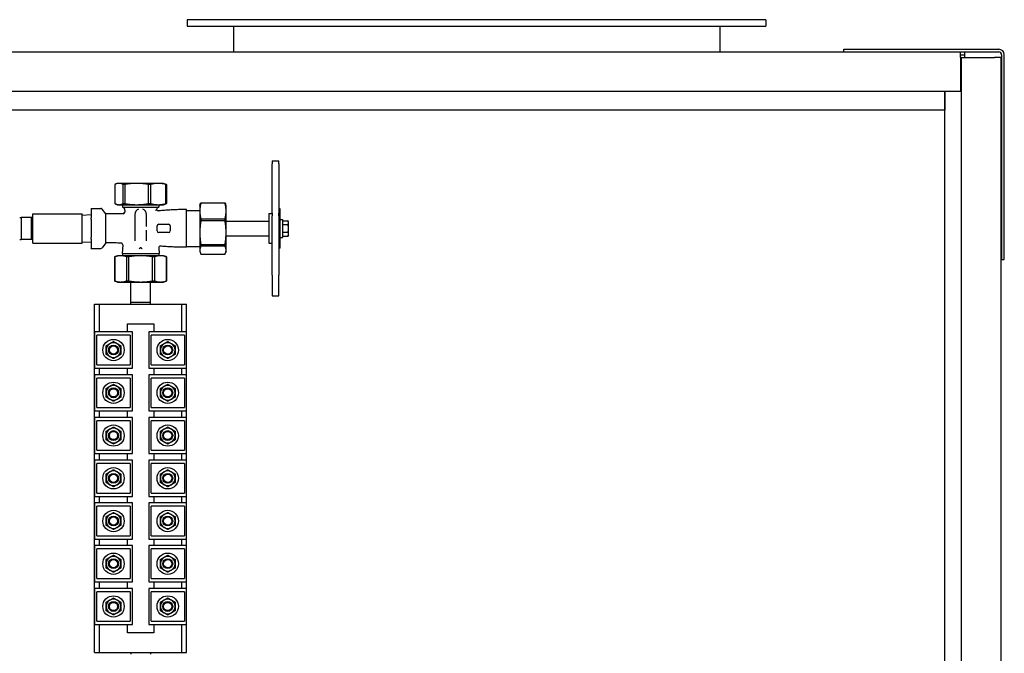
# Model space of a CAD drawing. Header units: inches. Extents: x 12 to 564, y 10 to 374.
# Tile 43 of 158: x 78 to 116, y 175 to 199. Entities that reach past the tile are written whole.
import ezdxf

# ---------------------------------------------------------------- set-up
doc = ezdxf.new("R2010")
doc.units = ezdxf.units.IN
doc.header["$LTSCALE"] = 16
doc.header["$MEASUREMENT"] = 0
doc.layers.add('Visible (ANSI)', color=7, linetype='Continuous', lineweight=30)

msp = doc.modelspace()

# ---------------------------------------------------------------- linework, layer by layer
at = {"layer": 'Visible (ANSI)'}
for p, q in [((106.454, 198.712), (84.454, 198.712)), ((84.454, 198.712), (84.454, 198.462)), ((84.454, 198.462), (106.454, 198.462)), ((86.204, 198.462), (86.204, 197.484)), ((104.704, 198.462), (104.704, 197.484)), ((106.454, 198.712), (106.454, 198.462)), ((77.406, 197.484), (113.855, 197.484)), ((109.417, 197.588), (115.312, 197.588)), ((109.417, 197.484), (109.417, 197.588)), ((109.417, 197.484), (115.312, 197.484)), ((113.855, 197.274), (113.855, 197.484)), ((113.855, 197.379), (114.016, 197.379)), ((114.016, 197.379), (114.016, 197.484)), ((114.016, 197.274), (114.016, 197.379)), ((115.417, 197.379), (115.417, 189.588)), ((115.522, 189.588), (115.522, 197.379)), ((113.886, 197.274), (113.855, 197.274)), ((113.855, 197.274), (113.855, 195.984)), ((113.886, 197.274), (113.886, 89.902)), ((113.886, 197.274), (115.147, 197.274)), ((115.386, 197.274), (115.147, 197.274)), ((115.386, 197.274), (115.386, 89.902)), ((113.855, 195.984), (77.425, 195.984)), ((113.266, 89.902), (113.266, 195.984)), ((113.266, 195.984), (113.266, 195.274)), ((113.266, 195.274), (76.987, 195.274)), ((87.679, 193.34), (87.679, 193.229)), ((87.679, 193.34), (87.929, 193.34)), ((87.679, 191.351), (87.679, 193.229)), ((87.929, 193.229), (87.929, 193.34)), ((87.929, 193.229), (87.929, 191.351)), ((81.804, 192.489), (81.747, 192.468)), ((81.857, 192.489), (81.804, 192.489)), ((82.528, 192.489), (81.857, 192.489)), ((83.35, 192.489), (82.528, 192.489)), ((83.554, 192.489), (83.35, 192.489)), ((83.554, 192.489), (83.61, 192.468)), ((81.7, 192.448), (81.7, 191.718)), ((82.077, 192.448), (82.014, 192.448)), ((82.014, 191.718), (82.014, 192.448)), ((82.077, 192.448), (82.077, 191.718)), ((83.056, 192.448), (82.979, 192.448)), ((82.979, 191.718), (82.979, 192.448)), ((83.056, 192.448), (83.056, 191.718)), ((83.658, 192.448), (83.643, 192.448)), ((83.643, 191.718), (83.643, 192.448)), ((83.658, 192.448), (83.658, 191.718)), ((82.014, 191.718), (82.077, 191.718)), ((82.979, 191.718), (83.056, 191.718)), ((83.643, 191.718), (83.658, 191.718)), ((84.969, 191.751), (85.888, 191.751)), ((84.969, 191.751), (84.969, 191.736)), ((85.888, 191.736), (84.969, 191.736)), ((85.888, 191.736), (85.888, 191.751)), ((78.58, 190.214), (78.58, 191.334)), ((78.58, 191.334), (80.46, 191.334)), ((80.46, 190.214), (80.46, 191.334)), ((80.804, 191.529), (80.804, 191.537)), ((80.804, 191.537), (81.165, 191.537)), ((80.804, 191.529), (80.804, 191.179)), ((81.354, 191.324), (81.216, 191.512)), ((81.804, 191.677), (81.747, 191.697)), ((81.804, 191.677), (81.857, 191.677)), ((81.857, 191.677), (82.528, 191.677)), ((81.991, 191.677), (81.991, 191.589)), ((81.991, 191.589), (83.366, 191.589)), ((82.077, 191.463), (82.073, 191.394)), ((82.528, 191.677), (83.35, 191.677)), ((83.35, 191.677), (83.554, 191.677)), ((83.366, 191.677), (83.366, 191.589)), ((83.554, 191.677), (83.61, 191.697)), ((84.429, 190.056), (84.429, 191.493)), ((84.429, 191.462), (84.929, 191.462)), ((84.929, 191.649), (84.947, 191.701)), ((84.929, 191.649), (84.929, 191.437)), ((84.929, 191.437), (84.929, 190.611)), ((85.929, 191.649), (85.91, 191.701)), ((85.929, 191.437), (85.929, 191.649)), ((85.929, 190.611), (85.929, 191.437)), ((87.554, 191.337), (87.554, 190.212)), ((87.554, 191.337), (87.663, 191.337)), ((87.679, 191.351), (87.679, 191.254)), ((87.989, 191.524), (87.929, 191.524)), ((87.929, 191.254), (87.929, 191.351)), ((87.929, 191.351), (87.929, 191.254)), ((87.989, 190.024), (87.989, 191.524)), ((78.08, 191.193), (78.142, 191.194)), ((78.142, 191.194), (78.142, 190.354)), ((78.517, 191.194), (78.142, 191.194)), ((78.517, 191.194), (78.517, 190.354)), ((78.58, 191.193), (78.517, 191.194)), ((80.46, 191.284), (80.804, 191.299)), ((80.804, 191.124), (80.804, 191.179)), ((80.804, 191.124), (80.804, 190.424)), ((81.354, 190.224), (81.354, 191.324)), ((82.46, 191.306), (82.46, 190.308)), ((82.897, 190.844), (82.897, 191.306)), ((84.969, 191.139), (85.888, 191.139)), ((84.969, 191.139), (84.969, 191.061)), ((85.888, 191.061), (84.969, 191.061)), ((85.888, 191.061), (85.888, 191.139)), ((85.929, 191.056), (87.554, 191.056)), ((87.679, 188.995), (87.679, 191.254)), ((87.929, 191.254), (87.929, 188.995)), ((87.989, 191.118), (88.069, 191.118)), ((88.069, 191.118), (88.069, 190.43)), ((88.069, 191.063), (88.281, 191.063)), ((88.304, 191.024), (88.281, 191.063)), ((88.304, 190.991), (88.304, 191.024)), ((88.304, 190.774), (88.304, 190.991)), ((82.897, 190.308), (82.897, 190.705)), ((83.304, 190.681), (83.304, 190.868)), ((83.366, 190.931), (83.741, 190.931)), ((83.741, 190.618), (83.366, 190.618)), ((83.804, 190.868), (83.804, 190.681)), ((84.929, 190.611), (84.929, 189.948)), ((85.929, 189.948), (85.929, 190.611)), ((88.069, 190.919), (88.281, 190.919)), ((88.069, 190.63), (88.281, 190.63)), ((88.304, 190.558), (88.304, 190.774)), ((78.08, 190.356), (78.142, 190.354)), ((78.517, 190.354), (78.142, 190.354)), ((78.58, 190.356), (78.517, 190.354)), ((78.58, 190.214), (80.46, 190.214)), ((80.46, 190.264), (80.804, 190.249)), ((80.804, 190.37), (80.804, 190.424)), ((80.804, 190.37), (80.804, 190.02)), ((81.354, 190.224), (81.216, 190.037)), ((85.929, 190.493), (87.554, 190.493)), ((87.554, 190.212), (87.663, 190.212)), ((87.989, 190.43), (88.069, 190.43)), ((88.069, 190.486), (88.281, 190.486)), ((88.304, 190.524), (88.281, 190.486)), ((88.304, 190.524), (88.304, 190.558)), ((80.804, 190.012), (80.804, 190.02)), ((80.804, 190.012), (81.165, 190.012)), ((81.998, 190.15), (81.979, 189.826)), ((83.366, 190.034), (83.379, 189.826)), ((84.429, 190.087), (84.929, 190.087)), ((84.929, 189.948), (84.929, 189.899)), ((84.929, 189.899), (84.947, 189.848)), ((84.969, 190.162), (85.888, 190.162)), ((84.969, 190.162), (84.969, 190.099)), ((85.888, 190.099), (84.969, 190.099)), ((85.888, 190.099), (85.888, 190.162)), ((85.929, 189.899), (85.91, 189.848)), ((85.929, 189.899), (85.929, 189.948)), ((87.989, 190.024), (87.929, 190.024)), ((81.804, 189.737), (81.691, 189.696)), ((81.692, 189.696), (81.691, 189.696)), ((81.691, 189.696), (81.691, 188.778)), ((81.692, 189.696), (81.692, 188.778)), ((81.921, 189.737), (81.804, 189.737)), ((82.679, 189.737), (81.921, 189.737)), ((81.979, 189.826), (83.379, 189.826)), ((81.991, 189.826), (81.991, 189.737)), ((82.221, 189.696), (82.15, 189.696)), ((82.15, 188.778), (82.15, 189.696)), ((82.221, 189.696), (82.221, 188.778)), ((83.436, 189.737), (82.679, 189.737)), ((83.207, 189.696), (83.136, 189.696)), ((83.136, 188.778), (83.136, 189.696)), ((83.207, 189.696), (83.207, 188.778)), ((83.366, 189.826), (83.366, 189.737)), ((83.554, 189.737), (83.436, 189.737)), ((83.554, 189.737), (83.666, 189.696)), ((83.666, 189.696), (83.665, 189.696)), ((83.665, 188.778), (83.665, 189.696)), ((83.666, 189.696), (83.666, 188.778)), ((84.969, 189.797), (85.888, 189.797)), ((115.417, 189.588), (115.522, 189.588)), ((81.804, 188.737), (81.691, 188.778)), ((81.691, 188.778), (81.692, 188.778)), ((81.804, 188.737), (81.921, 188.737)), ((81.921, 188.737), (82.679, 188.737)), ((82.15, 188.778), (82.221, 188.778)), ((82.304, 187.962), (82.304, 188.737)), ((82.679, 188.737), (83.436, 188.737)), ((83.054, 187.962), (83.054, 188.737)), ((83.136, 188.778), (83.207, 188.778)), ((83.436, 188.737), (83.554, 188.737)), ((83.554, 188.737), (83.666, 188.778)), ((83.665, 188.778), (83.666, 188.778)), ((87.679, 188.995), (87.679, 188.208)), ((87.929, 188.208), (87.929, 188.995)), ((83.054, 187.962), (82.304, 187.962)), ((82.305, 187.899), (82.304, 187.962)), ((83.052, 187.899), (83.054, 187.962)), ((87.679, 188.208), (87.929, 188.208)), ((80.929, 187.899), (81.116, 187.899)), ((80.929, 174.649), (80.929, 187.899)), ((81.116, 187.899), (84.241, 187.899)), ((81.116, 186.837), (81.116, 187.899)), ((84.241, 187.899), (84.429, 187.899)), ((84.241, 186.837), (84.241, 187.899)), ((84.429, 174.649), (84.429, 187.899)), ((82.366, 186.837), (80.929, 186.837)), ((80.929, 186.837), (80.929, 185.462)), ((82.179, 187.149), (83.179, 187.149)), ((82.179, 186.837), (82.179, 187.149)), ((82.366, 185.462), (82.366, 186.837)), ((84.428, 186.837), (82.991, 186.837)), ((82.991, 186.837), (82.991, 185.462)), ((83.179, 187.149), (83.179, 186.837)), ((84.428, 185.462), (84.428, 186.837)), ((81.016, 185.587), (81.016, 186.712)), ((82.278, 186.712), (81.016, 186.712)), ((82.278, 186.712), (82.278, 185.587)), ((83.079, 185.587), (83.079, 186.712)), ((84.341, 186.712), (83.079, 186.712)), ((84.341, 186.712), (84.341, 185.587)), ((80.929, 185.462), (82.366, 185.462)), ((81.016, 185.587), (82.278, 185.587)), ((81.116, 185.212), (81.116, 185.462)), ((82.179, 185.212), (82.179, 185.462)), ((82.991, 185.462), (84.428, 185.462)), ((83.079, 185.587), (84.341, 185.587)), ((83.179, 185.462), (83.179, 185.212)), ((84.241, 185.212), (84.241, 185.462)), ((82.366, 185.212), (80.929, 185.212)), ((80.929, 185.212), (80.929, 183.837)), ((81.016, 183.962), (81.016, 185.087)), ((82.278, 185.087), (81.016, 185.087)), ((82.278, 185.087), (82.278, 183.962)), ((82.366, 183.837), (82.366, 185.212)), ((84.428, 185.212), (82.991, 185.212)), ((82.991, 185.212), (82.991, 183.837)), ((83.079, 183.962), (83.079, 185.087)), ((84.341, 185.087), (83.079, 185.087)), ((84.341, 185.087), (84.341, 183.962)), ((84.428, 183.837), (84.428, 185.212)), ((81.016, 183.962), (82.278, 183.962)), ((83.079, 183.962), (84.341, 183.962)), ((80.929, 183.837), (82.366, 183.837)), ((82.366, 183.587), (80.929, 183.587)), ((80.929, 183.587), (80.929, 182.212)), ((81.116, 183.587), (81.116, 183.837)), ((82.179, 183.587), (82.179, 183.837)), ((82.366, 182.212), (82.366, 183.587)), ((82.991, 183.837), (84.428, 183.837)), ((84.428, 183.587), (82.991, 183.587)), ((82.991, 183.587), (82.991, 182.212)), ((83.179, 183.837), (83.179, 183.587)), ((84.241, 183.587), (84.241, 183.837)), ((84.428, 182.212), (84.428, 183.587)), ((81.016, 182.337), (81.016, 183.462)), ((82.278, 183.462), (81.016, 183.462)), ((82.278, 183.462), (82.278, 182.337)), ((83.079, 182.337), (83.079, 183.462)), ((84.341, 183.462), (83.079, 183.462)), ((84.341, 183.462), (84.341, 182.337)), ((80.929, 182.212), (82.366, 182.212)), ((81.016, 182.337), (82.278, 182.337)), ((81.116, 181.962), (81.116, 182.212)), ((82.179, 181.962), (82.179, 182.212)), ((82.991, 182.212), (84.428, 182.212)), ((83.079, 182.337), (84.341, 182.337)), ((83.179, 182.212), (83.179, 181.962)), ((84.241, 181.962), (84.241, 182.212)), ((82.366, 181.962), (80.929, 181.962)), ((80.929, 181.962), (80.929, 180.587)), ((81.016, 180.712), (81.016, 181.837)), ((82.278, 181.837), (81.016, 181.837)), ((82.278, 181.837), (82.278, 180.712)), ((82.366, 180.587), (82.366, 181.962)), ((84.428, 181.962), (82.991, 181.962)), ((82.991, 181.962), (82.991, 180.587)), ((83.079, 180.712), (83.079, 181.837)), ((84.341, 181.837), (83.079, 181.837)), ((84.341, 181.837), (84.341, 180.712)), ((84.428, 180.587), (84.428, 181.962)), ((80.929, 180.587), (82.366, 180.587)), ((81.016, 180.712), (82.278, 180.712)), ((81.116, 180.337), (81.116, 180.587)), ((82.179, 180.337), (82.179, 180.587)), ((82.991, 180.587), (84.428, 180.587)), ((83.079, 180.712), (84.341, 180.712)), ((83.179, 180.587), (83.179, 180.337)), ((84.241, 180.337), (84.241, 180.587)), ((82.366, 180.337), (80.929, 180.337)), ((80.929, 180.337), (80.929, 178.962)), ((81.016, 179.087), (81.016, 180.212)), ((82.278, 180.212), (81.016, 180.212)), ((82.278, 180.212), (82.278, 179.087)), ((82.366, 178.962), (82.366, 180.337)), ((84.428, 180.337), (82.991, 180.337)), ((82.991, 180.337), (82.991, 178.962)), ((83.079, 179.087), (83.079, 180.212)), ((84.341, 180.212), (83.079, 180.212)), ((84.341, 180.212), (84.341, 179.087)), ((84.428, 178.962), (84.428, 180.337)), ((81.016, 179.087), (82.278, 179.087)), ((83.079, 179.087), (84.341, 179.087)), ((80.929, 178.962), (82.366, 178.962)), ((82.366, 178.712), (80.929, 178.712)), ((80.929, 178.712), (80.929, 177.337)), ((81.116, 178.712), (81.116, 178.962)), ((82.179, 178.712), (82.179, 178.962)), ((82.366, 177.337), (82.366, 178.712)), ((82.991, 178.962), (84.428, 178.962)), ((84.428, 178.712), (82.991, 178.712)), ((82.991, 178.712), (82.991, 177.337)), ((83.179, 178.962), (83.179, 178.712)), ((84.241, 178.712), (84.241, 178.962)), ((84.428, 177.337), (84.428, 178.712)), ((81.016, 177.462), (81.016, 178.587)), ((82.278, 178.587), (81.016, 178.587)), ((82.278, 178.587), (82.278, 177.462)), ((83.079, 177.462), (83.079, 178.587)), ((84.341, 178.587), (83.079, 178.587)), ((84.341, 178.587), (84.341, 177.462)), ((80.929, 177.337), (82.366, 177.337)), ((81.016, 177.462), (82.278, 177.462)), ((81.116, 177.087), (81.116, 177.337)), ((82.179, 177.087), (82.179, 177.337)), ((82.991, 177.337), (84.428, 177.337)), ((83.079, 177.462), (84.341, 177.462)), ((83.179, 177.337), (83.179, 177.087)), ((84.241, 177.087), (84.241, 177.337)), ((82.366, 177.087), (80.929, 177.087)), ((80.929, 177.087), (80.929, 175.712)), ((81.016, 175.837), (81.016, 176.962)), ((82.278, 176.962), (81.016, 176.962)), ((82.278, 176.962), (82.278, 175.837)), ((82.366, 175.712), (82.366, 177.087)), ((84.428, 177.087), (82.991, 177.087)), ((82.991, 177.087), (82.991, 175.712)), ((83.079, 175.837), (83.079, 176.962)), ((84.341, 176.962), (83.079, 176.962)), ((84.341, 176.962), (84.341, 175.837)), ((84.428, 175.712), (84.428, 177.087)), ((80.929, 175.712), (82.366, 175.712)), ((81.016, 175.837), (82.278, 175.837)), ((81.116, 174.649), (81.116, 175.712)), ((82.179, 175.399), (82.179, 175.712)), ((82.991, 175.712), (84.428, 175.712)), ((83.079, 175.837), (84.341, 175.837)), ((83.179, 175.712), (83.179, 175.399)), ((84.241, 174.649), (84.241, 175.712)), ((83.179, 175.399), (82.179, 175.399)), ((80.929, 174.649), (81.116, 174.649)), ((81.116, 174.649), (84.241, 174.649)), ((82.305, 174.649), (82.304, 174.587)), ((83.052, 174.649), (83.054, 174.587)), ((84.241, 174.649), (84.429, 174.649))]:
    msp.add_line(p, q, dxfattribs=at)
for centre, radius in [((81.647, 186.149), 0.406), ((83.71, 186.149), 0.406), ((81.647, 186.149), 0.187), ((81.647, 186.149), 0.156), ((83.71, 186.149), 0.187), ((83.71, 186.149), 0.156), ((81.647, 184.524), 0.406), ((81.647, 184.524), 0.187), ((81.647, 184.524), 0.156), ((83.71, 184.524), 0.406), ((83.71, 184.524), 0.187), ((83.71, 184.524), 0.156), ((81.647, 182.899), 0.406), ((83.71, 182.899), 0.406), ((81.647, 182.899), 0.187), ((81.647, 182.899), 0.156), ((83.71, 182.899), 0.187), ((83.71, 182.899), 0.156), ((81.647, 181.274), 0.406), ((83.71, 181.274), 0.406), ((81.647, 181.274), 0.187), ((81.647, 181.274), 0.156), ((83.71, 181.274), 0.187), ((83.71, 181.274), 0.156), ((81.647, 179.649), 0.406), ((81.647, 179.649), 0.187), ((81.647, 179.649), 0.156), ((83.71, 179.649), 0.406), ((83.71, 179.649), 0.187), ((83.71, 179.649), 0.156), ((81.647, 178.024), 0.406), ((83.71, 178.024), 0.406), ((81.647, 178.024), 0.187), ((81.647, 178.024), 0.156), ((83.71, 178.024), 0.187), ((83.71, 178.024), 0.156), ((81.647, 176.399), 0.406), ((83.71, 176.399), 0.406), ((81.647, 176.399), 0.187), ((81.647, 176.399), 0.156), ((83.71, 176.399), 0.187), ((83.71, 176.399), 0.156)]:
    msp.add_circle(centre, radius, dxfattribs=at)
for centre, radius, start, end in [((115.312, 197.379), 0.209, 0, 90), ((115.312, 197.379), 0.105, 0, 90), ((81.165, 191.474), 0.0625, 36.3844, 90), ((81.952, 191.471), 0.125, 356.5521, 71.9943), ((82.011, 191.398), 0.0625, 272.3824, 356.5521), ((82.679, 191.306), 0.219, 110.9192, 180), ((82.679, 191.306), 0.219, 0, 69.0808), ((83.405, 191.471), 0.125, 108.0057, 173.4552), ((83.34, 191.504), 0.0625, 197.5977, 274.9596), ((87.663, 191.321), 0.0156, 0, 90), ((83.366, 190.868), 0.0625, 90, 180), ((83.366, 190.681), 0.0625, 180, 270), ((83.741, 190.868), 0.0625, 0, 90), ((83.741, 190.681), 0.0625, 270, 0), ((81.936, 190.154), 0.0625, 356.5521, 87.9767), ((81.165, 190.074), 0.0625, 270, 323.6156), ((83.428, 190.038), 0.0625, 85.285, 183.4479), ((81.647, 186.149), 0.281, 120, 180), ((81.647, 186.149), 0.281, 180, 240), ((81.647, 186.149), 0.281, 60, 120), ((81.647, 186.149), 0.281, 0, 60), ((81.647, 186.149), 0.281, 300, 0), ((83.71, 186.149), 0.281, 120, 180), ((83.71, 186.149), 0.281, 180, 240), ((83.71, 186.149), 0.281, 60, 120), ((83.71, 186.149), 0.281, 0, 60), ((83.71, 186.149), 0.281, 300, 0), ((81.647, 186.149), 0.281, 240, 300), ((83.71, 186.149), 0.281, 240, 300), ((81.647, 184.524), 0.281, 120, 180), ((81.647, 184.524), 0.281, 60, 120), ((81.647, 184.524), 0.281, 0, 60), ((83.71, 184.524), 0.281, 120, 180), ((83.71, 184.524), 0.281, 60, 120), ((83.71, 184.524), 0.281, 0, 60), ((81.647, 184.524), 0.281, 180, 240), ((81.647, 184.524), 0.281, 240, 300), ((81.647, 184.524), 0.281, 300, 0), ((83.71, 184.524), 0.281, 180, 240), ((83.71, 184.524), 0.281, 240, 300), ((83.71, 184.524), 0.281, 300, 0), ((81.647, 182.899), 0.281, 120, 180), ((81.647, 182.899), 0.281, 60, 120), ((81.647, 182.899), 0.281, 0, 60), ((83.71, 182.899), 0.281, 120, 180), ((83.71, 182.899), 0.281, 60, 120), ((83.71, 182.899), 0.281, 0, 60), ((81.647, 182.899), 0.281, 180, 240), ((81.647, 182.899), 0.281, 300, 0), ((83.71, 182.899), 0.281, 180, 240), ((83.71, 182.899), 0.281, 300, 0), ((81.647, 182.899), 0.281, 240, 300), ((83.71, 182.899), 0.281, 240, 300), ((81.647, 181.274), 0.281, 120, 180), ((81.647, 181.274), 0.281, 180, 240), ((81.647, 181.274), 0.281, 60, 120), ((81.647, 181.274), 0.281, 0, 60), ((81.647, 181.274), 0.281, 300, 0), ((83.71, 181.274), 0.281, 120, 180), ((83.71, 181.274), 0.281, 180, 240), ((83.71, 181.274), 0.281, 60, 120), ((83.71, 181.274), 0.281, 0, 60), ((83.71, 181.274), 0.281, 300, 0), ((81.647, 181.274), 0.281, 240, 300), ((83.71, 181.274), 0.281, 240, 300), ((81.647, 179.649), 0.281, 120, 180), ((81.647, 179.649), 0.281, 60, 120), ((81.647, 179.649), 0.281, 0, 60), ((83.71, 179.649), 0.281, 120, 180), ((83.71, 179.649), 0.281, 60, 120), ((83.71, 179.649), 0.281, 0, 60), ((81.647, 179.649), 0.281, 180, 240), ((81.647, 179.649), 0.281, 240, 300), ((81.647, 179.649), 0.281, 300, 0), ((83.71, 179.649), 0.281, 180, 240), ((83.71, 179.649), 0.281, 240, 300), ((83.71, 179.649), 0.281, 300, 0), ((81.647, 178.024), 0.281, 120, 180), ((81.647, 178.024), 0.281, 60, 120), ((81.647, 178.024), 0.281, 0, 60), ((83.71, 178.024), 0.281, 120, 180), ((83.71, 178.024), 0.281, 60, 120), ((83.71, 178.024), 0.281, 0, 60), ((81.647, 178.024), 0.281, 180, 240), ((81.647, 178.024), 0.281, 300, 0), ((83.71, 178.024), 0.281, 180, 240), ((83.71, 178.024), 0.281, 300, 0), ((81.647, 178.024), 0.281, 240, 300), ((83.71, 178.024), 0.281, 240, 300), ((81.647, 176.399), 0.281, 120, 180), ((81.647, 176.399), 0.281, 180, 240), ((81.647, 176.399), 0.281, 60, 120), ((81.647, 176.399), 0.281, 0, 60), ((81.647, 176.399), 0.281, 300, 0), ((83.71, 176.399), 0.281, 120, 180), ((83.71, 176.399), 0.281, 180, 240), ((83.71, 176.399), 0.281, 60, 120), ((83.71, 176.399), 0.281, 0, 60), ((83.71, 176.399), 0.281, 300, 0), ((81.647, 176.399), 0.281, 240, 300), ((83.71, 176.399), 0.281, 240, 300)]:
    msp.add_arc(centre, radius, start, end, dxfattribs=at)
for points, weights in [([(81.857, 192.489), (81.783, 192.489), (81.7, 192.448)], [1, 1.07154778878, 1.0788594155]), ([(82.014, 192.448), (81.931, 192.489), (81.857, 192.489)], [1.0788594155, 1.07154778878, 1]), ([(82.528, 192.489), (82.316, 192.489), (82.077, 192.448)], [1, 1.07154778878, 1.0788594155]), ([(82.979, 192.448), (82.74, 192.489), (82.528, 192.489)], [1.0788594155, 1.07154778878, 1]), ([(83.35, 192.489), (83.212, 192.489), (83.056, 192.448)], [1, 1.07154778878, 1.0788594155]), ([(83.643, 192.448), (83.488, 192.489), (83.35, 192.489)], [1.0788594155, 1.07154778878, 1]), ([(83.61, 192.468), (83.633, 192.46), (83.658, 192.448)], [1.06905877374, 1.07671691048, 1.0788594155]), ([(81.7, 191.718), (81.783, 191.677), (81.857, 191.677)], [1.0788594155, 1.07154778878, 1]), ([(81.857, 191.677), (81.931, 191.677), (82.014, 191.718)], [1, 1.07154778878, 1.0788594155]), ([(82.077, 191.718), (82.316, 191.677), (82.528, 191.677)], [1.0788594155, 1.07154778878, 1]), ([(82.528, 191.677), (82.74, 191.677), (82.979, 191.718)], [1, 1.07154778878, 1.0788594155]), ([(83.056, 191.718), (83.212, 191.677), (83.35, 191.677)], [1.0788594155, 1.07154778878, 1]), ([(83.35, 191.677), (83.488, 191.677), (83.643, 191.718)], [1, 1.07154778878, 1.0788594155]), ([(83.658, 191.718), (83.633, 191.706), (83.61, 191.697)], [1.0788594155, 1.07671691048, 1.06905877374]), ([(84.969, 191.736), (84.929, 191.578), (84.929, 191.437)], [1.06691969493, 1.06560189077, 1]), ([(84.947, 191.701), (84.956, 191.726), (84.969, 191.751)], [1.0593374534, 1.06649332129, 1.06691969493]), ([(85.888, 191.751), (85.901, 191.726), (85.91, 191.701)], [1.06691969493, 1.06649332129, 1.0593374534]), ([(85.929, 191.437), (85.929, 191.578), (85.888, 191.736)], [1, 1.06560189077, 1.06691969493]), ([(84.929, 191.437), (84.929, 191.297), (84.969, 191.139)], [1, 1.06560189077, 1.06691969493]), ([(85.888, 191.139), (85.929, 191.297), (85.929, 191.437)], [1.06691969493, 1.06560189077, 1]), ([(84.969, 191.061), (84.929, 190.823), (84.929, 190.611)], [1.06691969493, 1.06560189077, 1]), ([(85.929, 190.611), (85.929, 190.823), (85.888, 191.061)], [1, 1.06560189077, 1.06691969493]), ([(88.304, 190.991), (88.304, 191.024), (88.281, 191.063)], [1, 1.0379548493, 1]), ([(88.281, 190.919), (88.304, 190.957), (88.304, 190.991)], [1, 1.0379548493, 1]), ([(84.929, 190.611), (84.929, 190.4), (84.969, 190.162)], [1, 1.06560189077, 1.06691969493]), ([(85.888, 190.162), (85.929, 190.4), (85.929, 190.611)], [1.06691969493, 1.06560189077, 1]), ([(88.304, 190.774), (88.304, 190.841), (88.281, 190.919)], [1, 1.0379548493, 1]), ([(88.281, 190.63), (88.304, 190.707), (88.304, 190.774)], [1, 1.0379548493, 1]), ([(88.304, 190.558), (88.304, 190.591), (88.281, 190.63)], [1, 1.0379548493, 1]), ([(88.281, 190.486), (88.304, 190.524), (88.304, 190.558)], [1, 1.0379548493, 1]), ([(82.654, 190.026), (82.64, 190.018), (82.626, 190.001)], [1.00875771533, 1.00839537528, 1.00763899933]), ([(82.704, 190.026), (82.679, 190.041), (82.654, 190.026)], [1, 1.00066060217, 1]), ([(82.731, 190.001), (82.717, 190.018), (82.704, 190.026)], [1.00763899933, 1.00839537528, 1.00875771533]), ([(84.969, 190.099), (84.929, 190.019), (84.929, 189.948)], [1.06691969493, 1.06560189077, 1]), ([(84.929, 189.948), (84.929, 189.877), (84.969, 189.797)], [1, 1.06560189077, 1.06691969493]), ([(85.929, 189.948), (85.929, 190.019), (85.888, 190.099)], [1, 1.06560189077, 1.06691969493]), ([(85.888, 189.797), (85.929, 189.877), (85.929, 189.948)], [1.06691969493, 1.06560189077, 1]), ([(81.921, 189.737), (81.813, 189.737), (81.692, 189.696)], [1, 1.06560189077, 1.06691969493]), ([(82.15, 189.696), (82.028, 189.737), (81.921, 189.737)], [1.06691969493, 1.06560189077, 1]), ([(82.679, 189.737), (82.463, 189.737), (82.221, 189.696)], [1, 1.06560189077, 1.06691969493]), ([(83.136, 189.696), (82.894, 189.737), (82.679, 189.737)], [1.06691969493, 1.06560189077, 1]), ([(83.436, 189.737), (83.329, 189.737), (83.207, 189.696)], [1, 1.06560189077, 1.06691969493]), ([(83.665, 189.696), (83.544, 189.737), (83.436, 189.737)], [1.06691969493, 1.06560189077, 1]), ([(81.692, 188.778), (81.813, 188.737), (81.921, 188.737)], [1.06691969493, 1.06560189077, 1]), ([(81.921, 188.737), (82.028, 188.737), (82.15, 188.778)], [1, 1.06560189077, 1.06691969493]), ([(82.221, 188.778), (82.463, 188.737), (82.679, 188.737)], [1.06691969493, 1.06560189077, 1]), ([(82.679, 188.737), (82.894, 188.737), (83.136, 188.778)], [1, 1.06560189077, 1.06691969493]), ([(83.207, 188.778), (83.329, 188.737), (83.436, 188.737)], [1.06691969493, 1.06560189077, 1]), ([(83.436, 188.737), (83.544, 188.737), (83.665, 188.778)], [1, 1.06560189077, 1.06691969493]), ([(81.507, 186.393), (81.572, 186.431), (81.647, 186.475)], [1, 1.0379548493, 1]), ([(81.647, 186.475), (81.723, 186.431), (81.788, 186.393)], [1, 1.0379548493, 1]), ([(83.569, 186.393), (83.634, 186.431), (83.71, 186.475)], [1, 1.0379548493, 1]), ([(83.71, 186.475), (83.785, 186.431), (83.851, 186.393)], [1, 1.0379548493, 1]), ([(81.366, 186.312), (81.441, 186.356), (81.507, 186.393)], [1, 1.0379548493, 1]), ([(81.366, 186.149), (81.366, 186.225), (81.366, 186.312)], [1, 1.0379548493, 1]), ([(81.366, 185.987), (81.366, 186.074), (81.366, 186.149)], [1, 1.0379548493, 1]), ([(81.788, 186.393), (81.853, 186.356), (81.929, 186.312)], [1, 1.0379548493, 1]), ([(81.929, 186.312), (81.929, 186.225), (81.929, 186.149)], [1, 1.0379548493, 1]), ([(81.929, 186.149), (81.929, 186.074), (81.929, 185.987)], [1, 1.0379548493, 1]), ([(83.428, 186.312), (83.504, 186.356), (83.569, 186.393)], [1, 1.0379548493, 1]), ([(83.428, 186.149), (83.428, 186.225), (83.428, 186.312)], [1, 1.0379548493, 1]), ([(83.428, 185.987), (83.428, 186.074), (83.428, 186.149)], [1, 1.0379548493, 1]), ([(83.851, 186.393), (83.916, 186.356), (83.991, 186.312)], [1, 1.0379548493, 1]), ([(83.991, 186.312), (83.991, 186.225), (83.991, 186.149)], [1, 1.0379548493, 1]), ([(83.991, 186.149), (83.991, 186.074), (83.991, 185.987)], [1, 1.0379548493, 1]), ([(81.507, 185.906), (81.441, 185.943), (81.366, 185.987)], [1, 1.0379548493, 1]), ([(81.647, 185.824), (81.572, 185.868), (81.507, 185.906)], [1, 1.0379548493, 1]), ([(81.788, 185.906), (81.723, 185.868), (81.647, 185.824)], [1, 1.0379548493, 1]), ([(81.929, 185.987), (81.853, 185.943), (81.788, 185.906)], [1, 1.0379548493, 1]), ([(83.569, 185.906), (83.504, 185.943), (83.428, 185.987)], [1, 1.0379548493, 1]), ([(83.71, 185.824), (83.634, 185.868), (83.569, 185.906)], [1, 1.0379548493, 1]), ([(83.851, 185.906), (83.785, 185.868), (83.71, 185.824)], [1, 1.0379548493, 1]), ([(83.991, 185.987), (83.916, 185.943), (83.851, 185.906)], [1, 1.0379548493, 1]), ([(81.366, 184.687), (81.441, 184.731), (81.507, 184.768)], [1, 1.0379548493, 1]), ([(81.366, 184.524), (81.366, 184.6), (81.366, 184.687)], [1, 1.0379548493, 1]), ([(81.507, 184.768), (81.572, 184.806), (81.647, 184.85)], [1, 1.0379548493, 1]), ([(81.647, 184.85), (81.723, 184.806), (81.788, 184.768)], [1, 1.0379548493, 1]), ([(81.788, 184.768), (81.853, 184.731), (81.929, 184.687)], [1, 1.0379548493, 1]), ([(81.929, 184.687), (81.929, 184.6), (81.929, 184.524)], [1, 1.0379548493, 1]), ([(83.428, 184.687), (83.504, 184.731), (83.569, 184.768)], [1, 1.0379548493, 1]), ([(83.428, 184.524), (83.428, 184.6), (83.428, 184.687)], [1, 1.0379548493, 1]), ([(83.569, 184.768), (83.634, 184.806), (83.71, 184.85)], [1, 1.0379548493, 1]), ([(83.71, 184.85), (83.785, 184.806), (83.851, 184.768)], [1, 1.0379548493, 1]), ([(83.851, 184.768), (83.916, 184.731), (83.991, 184.687)], [1, 1.0379548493, 1]), ([(83.991, 184.687), (83.991, 184.6), (83.991, 184.524)], [1, 1.0379548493, 1]), ([(81.366, 184.362), (81.366, 184.449), (81.366, 184.524)], [1, 1.0379548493, 1]), ([(81.507, 184.281), (81.441, 184.318), (81.366, 184.362)], [1, 1.0379548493, 1]), ([(81.647, 184.199), (81.572, 184.243), (81.507, 184.281)], [1, 1.0379548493, 1]), ([(81.788, 184.281), (81.723, 184.243), (81.647, 184.199)], [1, 1.0379548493, 1]), ([(81.929, 184.362), (81.853, 184.318), (81.788, 184.281)], [1, 1.0379548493, 1]), ([(81.929, 184.524), (81.929, 184.449), (81.929, 184.362)], [1, 1.0379548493, 1]), ([(83.428, 184.362), (83.428, 184.449), (83.428, 184.524)], [1, 1.0379548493, 1]), ([(83.569, 184.281), (83.504, 184.318), (83.428, 184.362)], [1, 1.0379548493, 1]), ([(83.71, 184.199), (83.634, 184.243), (83.569, 184.281)], [1, 1.0379548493, 1]), ([(83.851, 184.281), (83.785, 184.243), (83.71, 184.199)], [1, 1.0379548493, 1]), ([(83.991, 184.362), (83.916, 184.318), (83.851, 184.281)], [1, 1.0379548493, 1]), ([(83.991, 184.524), (83.991, 184.449), (83.991, 184.362)], [1, 1.0379548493, 1]), ([(81.366, 183.062), (81.441, 183.106), (81.507, 183.143)], [1, 1.0379548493, 1]), ([(81.507, 183.143), (81.572, 183.181), (81.647, 183.225)], [1, 1.0379548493, 1]), ([(81.647, 183.225), (81.723, 183.181), (81.788, 183.143)], [1, 1.0379548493, 1]), ([(81.788, 183.143), (81.853, 183.106), (81.929, 183.062)], [1, 1.0379548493, 1]), ([(83.428, 183.062), (83.504, 183.106), (83.569, 183.143)], [1, 1.0379548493, 1]), ([(83.569, 183.143), (83.634, 183.181), (83.71, 183.225)], [1, 1.0379548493, 1]), ([(83.71, 183.225), (83.785, 183.181), (83.851, 183.143)], [1, 1.0379548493, 1]), ([(83.851, 183.143), (83.916, 183.106), (83.991, 183.062)], [1, 1.0379548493, 1]), ([(81.366, 182.899), (81.366, 182.975), (81.366, 183.062)], [1, 1.0379548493, 1]), ([(81.366, 182.737), (81.366, 182.824), (81.366, 182.899)], [1, 1.0379548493, 1]), ([(81.507, 182.656), (81.441, 182.693), (81.366, 182.737)], [1, 1.0379548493, 1]), ([(81.929, 182.737), (81.853, 182.693), (81.788, 182.656)], [1, 1.0379548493, 1]), ([(81.929, 183.062), (81.929, 182.975), (81.929, 182.899)], [1, 1.0379548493, 1]), ([(81.929, 182.899), (81.929, 182.824), (81.929, 182.737)], [1, 1.0379548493, 1]), ([(83.428, 182.899), (83.428, 182.975), (83.428, 183.062)], [1, 1.0379548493, 1]), ([(83.428, 182.737), (83.428, 182.824), (83.428, 182.899)], [1, 1.0379548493, 1]), ([(83.569, 182.656), (83.504, 182.693), (83.428, 182.737)], [1, 1.0379548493, 1]), ([(83.991, 182.737), (83.916, 182.693), (83.851, 182.656)], [1, 1.0379548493, 1]), ([(83.991, 183.062), (83.991, 182.975), (83.991, 182.899)], [1, 1.0379548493, 1]), ([(83.991, 182.899), (83.991, 182.824), (83.991, 182.737)], [1, 1.0379548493, 1]), ([(81.647, 182.574), (81.572, 182.618), (81.507, 182.656)], [1, 1.0379548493, 1]), ([(81.788, 182.656), (81.723, 182.618), (81.647, 182.574)], [1, 1.0379548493, 1]), ([(83.71, 182.574), (83.634, 182.618), (83.569, 182.656)], [1, 1.0379548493, 1]), ([(83.851, 182.656), (83.785, 182.618), (83.71, 182.574)], [1, 1.0379548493, 1]), ([(81.507, 181.518), (81.572, 181.556), (81.647, 181.6)], [1, 1.0379548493, 1]), ([(81.647, 181.6), (81.723, 181.556), (81.788, 181.518)], [1, 1.0379548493, 1]), ([(83.569, 181.518), (83.634, 181.556), (83.71, 181.6)], [1, 1.0379548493, 1]), ([(83.71, 181.6), (83.785, 181.556), (83.851, 181.518)], [1, 1.0379548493, 1]), ([(81.366, 181.437), (81.441, 181.481), (81.507, 181.518)], [1, 1.0379548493, 1]), ([(81.366, 181.274), (81.366, 181.35), (81.366, 181.437)], [1, 1.0379548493, 1]), ([(81.366, 181.112), (81.366, 181.199), (81.366, 181.274)], [1, 1.0379548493, 1]), ([(81.788, 181.518), (81.853, 181.481), (81.929, 181.437)], [1, 1.0379548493, 1]), ([(81.929, 181.437), (81.929, 181.35), (81.929, 181.274)], [1, 1.0379548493, 1]), ([(81.929, 181.274), (81.929, 181.199), (81.929, 181.112)], [1, 1.0379548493, 1]), ([(83.428, 181.437), (83.504, 181.481), (83.569, 181.518)], [1, 1.0379548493, 1]), ([(83.428, 181.274), (83.428, 181.35), (83.428, 181.437)], [1, 1.0379548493, 1]), ([(83.428, 181.112), (83.428, 181.199), (83.428, 181.274)], [1, 1.0379548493, 1]), ([(83.851, 181.518), (83.916, 181.481), (83.991, 181.437)], [1, 1.0379548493, 1]), ([(83.991, 181.437), (83.991, 181.35), (83.991, 181.274)], [1, 1.0379548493, 1]), ([(83.991, 181.274), (83.991, 181.199), (83.991, 181.112)], [1, 1.0379548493, 1]), ([(81.507, 181.031), (81.441, 181.068), (81.366, 181.112)], [1, 1.0379548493, 1]), ([(81.647, 180.949), (81.572, 180.993), (81.507, 181.031)], [1, 1.0379548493, 1]), ([(81.788, 181.031), (81.723, 180.993), (81.647, 180.949)], [1, 1.0379548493, 1]), ([(81.929, 181.112), (81.853, 181.068), (81.788, 181.031)], [1, 1.0379548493, 1]), ([(83.569, 181.031), (83.504, 181.068), (83.428, 181.112)], [1, 1.0379548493, 1]), ([(83.71, 180.949), (83.634, 180.993), (83.569, 181.031)], [1, 1.0379548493, 1]), ([(83.851, 181.031), (83.785, 180.993), (83.71, 180.949)], [1, 1.0379548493, 1]), ([(83.991, 181.112), (83.916, 181.068), (83.851, 181.031)], [1, 1.0379548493, 1]), ([(81.366, 179.812), (81.441, 179.856), (81.507, 179.893)], [1, 1.0379548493, 1]), ([(81.366, 179.649), (81.366, 179.725), (81.366, 179.812)], [1, 1.0379548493, 1]), ([(81.507, 179.893), (81.572, 179.931), (81.647, 179.975)], [1, 1.0379548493, 1]), ([(81.647, 179.975), (81.723, 179.931), (81.788, 179.893)], [1, 1.0379548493, 1]), ([(81.788, 179.893), (81.853, 179.856), (81.929, 179.812)], [1, 1.0379548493, 1]), ([(81.929, 179.812), (81.929, 179.725), (81.929, 179.649)], [1, 1.0379548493, 1]), ([(83.428, 179.812), (83.504, 179.856), (83.569, 179.893)], [1, 1.0379548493, 1]), ([(83.428, 179.649), (83.428, 179.725), (83.428, 179.812)], [1, 1.0379548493, 1]), ([(83.569, 179.893), (83.634, 179.931), (83.71, 179.975)], [1, 1.0379548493, 1]), ([(83.71, 179.975), (83.785, 179.931), (83.851, 179.893)], [1, 1.0379548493, 1]), ([(83.851, 179.893), (83.916, 179.856), (83.991, 179.812)], [1, 1.0379548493, 1]), ([(83.991, 179.812), (83.991, 179.725), (83.991, 179.649)], [1, 1.0379548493, 1]), ([(81.366, 179.487), (81.366, 179.574), (81.366, 179.649)], [1, 1.0379548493, 1]), ([(81.507, 179.406), (81.441, 179.443), (81.366, 179.487)], [1, 1.0379548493, 1]), ([(81.647, 179.324), (81.572, 179.368), (81.507, 179.406)], [1, 1.0379548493, 1]), ([(81.788, 179.406), (81.723, 179.368), (81.647, 179.324)], [1, 1.0379548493, 1]), ([(81.929, 179.487), (81.853, 179.443), (81.788, 179.406)], [1, 1.0379548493, 1]), ([(81.929, 179.649), (81.929, 179.574), (81.929, 179.487)], [1, 1.0379548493, 1]), ([(83.428, 179.487), (83.428, 179.574), (83.428, 179.649)], [1, 1.0379548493, 1]), ([(83.569, 179.406), (83.504, 179.443), (83.428, 179.487)], [1, 1.0379548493, 1]), ([(83.71, 179.324), (83.634, 179.368), (83.569, 179.406)], [1, 1.0379548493, 1]), ([(83.851, 179.406), (83.785, 179.368), (83.71, 179.324)], [1, 1.0379548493, 1]), ([(83.991, 179.487), (83.916, 179.443), (83.851, 179.406)], [1, 1.0379548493, 1]), ([(83.991, 179.649), (83.991, 179.574), (83.991, 179.487)], [1, 1.0379548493, 1]), ([(81.366, 178.187), (81.441, 178.231), (81.507, 178.268)], [1, 1.0379548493, 1]), ([(81.507, 178.268), (81.572, 178.306), (81.647, 178.35)], [1, 1.0379548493, 1]), ([(81.647, 178.35), (81.723, 178.306), (81.788, 178.268)], [1, 1.0379548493, 1]), ([(81.788, 178.268), (81.853, 178.231), (81.929, 178.187)], [1, 1.0379548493, 1]), ([(83.428, 178.187), (83.504, 178.231), (83.569, 178.268)], [1, 1.0379548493, 1]), ([(83.569, 178.268), (83.634, 178.306), (83.71, 178.35)], [1, 1.0379548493, 1]), ([(83.71, 178.35), (83.785, 178.306), (83.851, 178.268)], [1, 1.0379548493, 1]), ([(83.851, 178.268), (83.916, 178.231), (83.991, 178.187)], [1, 1.0379548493, 1]), ([(81.366, 178.024), (81.366, 178.1), (81.366, 178.187)], [1, 1.0379548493, 1]), ([(81.366, 177.862), (81.366, 177.949), (81.366, 178.024)], [1, 1.0379548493, 1]), ([(81.507, 177.781), (81.441, 177.818), (81.366, 177.862)], [1, 1.0379548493, 1]), ([(81.929, 177.862), (81.853, 177.818), (81.788, 177.781)], [1, 1.0379548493, 1]), ([(81.929, 178.187), (81.929, 178.1), (81.929, 178.024)], [1, 1.0379548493, 1]), ([(81.929, 178.024), (81.929, 177.949), (81.929, 177.862)], [1, 1.0379548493, 1]), ([(83.428, 178.024), (83.428, 178.1), (83.428, 178.187)], [1, 1.0379548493, 1]), ([(83.428, 177.862), (83.428, 177.949), (83.428, 178.024)], [1, 1.0379548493, 1]), ([(83.569, 177.781), (83.504, 177.818), (83.428, 177.862)], [1, 1.0379548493, 1]), ([(83.991, 177.862), (83.916, 177.818), (83.851, 177.781)], [1, 1.0379548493, 1]), ([(83.991, 178.187), (83.991, 178.1), (83.991, 178.024)], [1, 1.0379548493, 1]), ([(83.991, 178.024), (83.991, 177.949), (83.991, 177.862)], [1, 1.0379548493, 1]), ([(81.647, 177.699), (81.572, 177.743), (81.507, 177.781)], [1, 1.0379548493, 1]), ([(81.788, 177.781), (81.723, 177.743), (81.647, 177.699)], [1, 1.0379548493, 1]), ([(83.71, 177.699), (83.634, 177.743), (83.569, 177.781)], [1, 1.0379548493, 1]), ([(83.851, 177.781), (83.785, 177.743), (83.71, 177.699)], [1, 1.0379548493, 1]), ([(81.366, 176.562), (81.441, 176.606), (81.507, 176.643)], [1, 1.0379548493, 1]), ([(81.366, 176.399), (81.366, 176.475), (81.366, 176.562)], [1, 1.0379548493, 1]), ([(81.366, 176.237), (81.366, 176.324), (81.366, 176.399)], [1, 1.0379548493, 1]), ([(81.507, 176.643), (81.572, 176.681), (81.647, 176.725)], [1, 1.0379548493, 1]), ([(81.647, 176.725), (81.723, 176.681), (81.788, 176.643)], [1, 1.0379548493, 1]), ([(81.788, 176.643), (81.853, 176.606), (81.929, 176.562)], [1, 1.0379548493, 1]), ([(81.929, 176.562), (81.929, 176.475), (81.929, 176.399)], [1, 1.0379548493, 1]), ([(81.929, 176.399), (81.929, 176.324), (81.929, 176.237)], [1, 1.0379548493, 1]), ([(83.428, 176.562), (83.504, 176.606), (83.569, 176.643)], [1, 1.0379548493, 1]), ([(83.428, 176.399), (83.428, 176.475), (83.428, 176.562)], [1, 1.0379548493, 1]), ([(83.428, 176.237), (83.428, 176.324), (83.428, 176.399)], [1, 1.0379548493, 1]), ([(83.569, 176.643), (83.634, 176.681), (83.71, 176.725)], [1, 1.0379548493, 1]), ([(83.71, 176.725), (83.785, 176.681), (83.851, 176.643)], [1, 1.0379548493, 1]), ([(83.851, 176.643), (83.916, 176.606), (83.991, 176.562)], [1, 1.0379548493, 1]), ([(83.991, 176.562), (83.991, 176.475), (83.991, 176.399)], [1, 1.0379548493, 1]), ([(83.991, 176.399), (83.991, 176.324), (83.991, 176.237)], [1, 1.0379548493, 1]), ([(81.507, 176.156), (81.441, 176.193), (81.366, 176.237)], [1, 1.0379548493, 1]), ([(81.647, 176.074), (81.572, 176.118), (81.507, 176.156)], [1, 1.0379548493, 1]), ([(81.788, 176.156), (81.723, 176.118), (81.647, 176.074)], [1, 1.0379548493, 1]), ([(81.929, 176.237), (81.853, 176.193), (81.788, 176.156)], [1, 1.0379548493, 1]), ([(83.569, 176.156), (83.504, 176.193), (83.428, 176.237)], [1, 1.0379548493, 1]), ([(83.71, 176.074), (83.634, 176.118), (83.569, 176.156)], [1, 1.0379548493, 1]), ([(83.851, 176.156), (83.785, 176.118), (83.71, 176.074)], [1, 1.0379548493, 1]), ([(83.991, 176.237), (83.916, 176.193), (83.851, 176.156)], [1, 1.0379548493, 1])]:
    msp.add_rational_spline(points, weights, degree=2, dxfattribs=at)
for points, knots in [([(82.013, 191.336), (81.964, 191.334), (81.916, 191.332), (81.821, 191.329), (81.774, 191.328), (81.683, 191.326), (81.638, 191.326), (81.552, 191.325), (81.51, 191.325), (81.429, 191.324), (81.39, 191.324), (81.354, 191.324)], [1.7245371, 1.7245371, 1.7245371, 1.7245371, 1.7796297, 1.7796297, 1.8347223, 1.8347223, 1.8898148, 1.8898148, 1.9449074, 1.9449074, 2, 2, 2, 2]), ([(83.246, 191.463), (83.246, 191.463), (83.246, 191.463), (83.259, 191.471), (83.268, 191.477), (83.276, 191.482), (83.278, 191.483), (83.28, 191.484), (83.28, 191.485), (83.28, 191.485), (83.28, 191.485), (83.28, 191.485), (83.28, 191.485), (83.28, 191.485)], [-0.0038887, -0.0038887, -0.0038887, -0.0038887, 0, 0, 0.2966805, 0.2966805, 0.4126467, 0.4126467, 0.4705245, 0.4705245, 0.5053651, 0.5053651, 0.515559, 0.515559, 0.515559, 0.515559]), ([(84.429, 191.493), (84.343, 191.493), (84.26, 191.492), (84.101, 191.488), (84.025, 191.486), (83.877, 191.479), (83.806, 191.475), (83.668, 191.467), (83.601, 191.462), (83.471, 191.452), (83.407, 191.447), (83.345, 191.441)], [1, 1, 1, 1, 1.0551527, 1.0551527, 1.1103054, 1.1103054, 1.1654581, 1.1654581, 1.2206108, 1.2206108, 1.2757636, 1.2757636, 1.2757636, 1.2757636]), ([(81.938, 190.216), (81.895, 190.218), (81.852, 190.219), (81.768, 190.221), (81.727, 190.222), (81.646, 190.223), (81.607, 190.224), (81.53, 190.224), (81.493, 190.224), (81.421, 190.224), (81.387, 190.224), (81.354, 190.224)], [1.7529525, 1.7529525, 1.7529525, 1.7529525, 1.802362, 1.802362, 1.8517715, 1.8517715, 1.901181, 1.901181, 1.9505905, 1.9505905, 2, 2, 2, 2]), ([(87.679, 190.215), (87.678, 190.215), (87.678, 190.215), (87.677, 190.215), (87.677, 190.215), (87.675, 190.214), (87.674, 190.214), (87.673, 190.214), (87.673, 190.214), (87.671, 190.213), (87.67, 190.213), (87.668, 190.213), (87.668, 190.213), (87.667, 190.212), (87.667, 190.212), (87.666, 190.212), (87.665, 190.212), (87.665, 190.212), (87.664, 190.212), (87.664, 190.212), (87.663, 190.212), (87.663, 190.212), (87.663, 190.212), (87.663, 190.212)], [0.04402444, 0.04402444, 0.04402444, 0.04402444, 0.04643009, 0.04643009, 0.05500166, 0.05500166, 0.06807121, 0.06807121, 0.08086647, 0.08086647, 0.11920023, 0.11920023, 0.12937581, 0.12937581, 0.13521867, 0.13521867, 0.13796505, 0.13796505, 0.14075658, 0.14075658, 0.1434046, 0.1434046, 0.14388748, 0.14388748, 0.14388748, 0.14388748]), ([(87.679, 190.229), (87.679, 190.229), (87.679, 190.229), (87.679, 190.228), (87.678, 190.228), (87.678, 190.227), (87.678, 190.227), (87.678, 190.227), (87.678, 190.227), (87.678, 190.227), (87.678, 190.227), (87.678, 190.227)], [0, 0, 0, 0, 0.00000723, 0.00000723, 0.00445666, 0.00445666, 0.00911015, 0.00911015, 0.01281328, 0.01281328, 0.01283743, 0.01283743, 0.01283743, 0.01283743]), ([(82.626, 190.001), (82.626, 190.001), (82.626, 190), (82.626, 190), (82.625, 189.999), (82.624, 189.999), (82.623, 189.998), (82.623, 189.998), (82.623, 189.998), (82.623, 189.998)], [0, 0, 0, 0, 0.00031343, 0.00031343, 0.00552125, 0.00552125, 0.01144311, 0.01144311, 0.0115315, 0.0115315, 0.0115315, 0.0115315]), ([(82.735, 189.998), (82.735, 189.998), (82.734, 189.998), (82.734, 189.998), (82.733, 189.999), (82.732, 190), (82.731, 190), (82.731, 190.001)], [-0.00008899, -0.00008899, -0.00008899, -0.00008899, 0, 0, 0.00596813, 0.00596813, 0.01081868, 0.01081868, 0.01081868, 0.01081868]), ([(84.429, 190.056), (84.351, 190.056), (84.276, 190.057), (84.131, 190.06), (84.061, 190.062), (83.925, 190.067), (83.86, 190.071), (83.732, 190.078), (83.67, 190.082), (83.55, 190.091), (83.491, 190.095), (83.434, 190.1)], [1, 1, 1, 1, 1.0499866, 1.0499866, 1.0999731, 1.0999731, 1.1499597, 1.1499597, 1.1999463, 1.1999463, 1.2499329, 1.2499329, 1.2499329, 1.2499329])]:
    msp.add_open_spline(points, degree=3, knots=knots, dxfattribs=at)
for points in [[(87.678, 191.297), (87.678, 191.297), (87.678, 191.297), (87.679, 191.297)], [(87.679, 190.289), (87.679, 190.289), (87.679, 190.289), (87.679, 190.289)]]:
    msp.add_open_spline(points, degree=3, dxfattribs=at)

doc.saveas('drawing.dxf')
